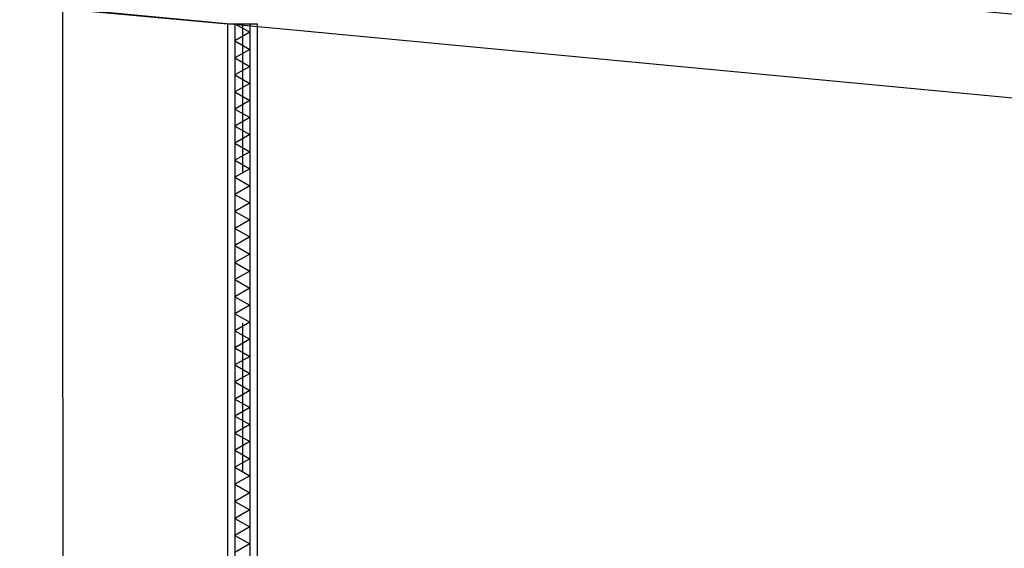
# Model space of a CAD drawing. Extents: x -19795 to 103381, y 127200 to 154480.
# Tile 59 of 76: x 66658 to 69952, y 138816 to 140582. Entities that reach past the tile are written whole.
import ezdxf

# ---------------------------------------------------------------- set-up
doc = ezdxf.new("R2010")
doc.units = 0
doc.header["$LTSCALE"] = 1000
doc.header["$MEASUREMENT"] = 0
doc.linetypes.add('DASHDOT', pattern=[1, 0.5, -0.25, 0, -0.25])
doc.layers.add('B03', color=7, linetype='CONTINUOUS')

msp = doc.modelspace()

# ---------------------------------------------------------------- linework, layer by layer
at = {"layer": 'B03', "color": 7, "linetype": 'Continuous'}
for p, q in [((67352.5, 140568.7), (67352.5, 137966)), ((67352.5, 140568.7), (67452.5, 140568.7)), ((67452.5, 140568.7), (67452.5, 137966))]:
    msp.add_line(p, q, dxfattribs=at)
at = {"layer": 'B03', "color": 1, "linetype": 'Continuous'}
for p, q in [((67377.5, 140568.7), (67377.5, 137966)), ((67427.5, 140568.7), (67427.5, 137966))]:
    msp.add_line(p, q, dxfattribs=at)
at = {"layer": 'B03', "color": 1, "linetype": 'DASHDOT'}
msp.add_line((67402.5, 140568.7), (67402.5, 137966), dxfattribs=at)
at = {"layer": 'B03', "color": 2, "linetype": 'Continuous'}
msp.add_lwpolyline([(56437.5, 141880.8), (85762.5, 139111.2), (85762.5, 138830), (56437.9, 141599.5)], close=True, dxfattribs=at)
at = {"layer": 'B03', "color": 1, "linetype": 'Continuous'}
msp.add_lwpolyline([(67352.5, 138016), (66802.5, 138016), (66802, 140619), (67352.5, 140568.7)], close=True, dxfattribs=at)
at = {"layer": 'B03', "color": 5, "linetype": 'Continuous'}
for points in [[(67377.5, 140568.7), (67427.5, 140540.2), (67377.5, 140511.7)], [(67377.5, 140511.7), (67427.5, 140483.2), (67377.5, 140454.7)], [(67377.5, 140454.7), (67427.5, 140426.2), (67377.5, 140397.7)], [(67377.5, 140397.7), (67427.5, 140369.2), (67377.5, 140340.7)], [(67377.5, 140340.7), (67427.5, 140312.2), (67377.5, 140283.7)], [(67377.5, 140283.7), (67427.5, 140255.2), (67377.5, 140226.7)], [(67377.5, 140226.7), (67427.5, 140198.2), (67377.5, 140169.7)], [(67377.5, 140169.7), (67427.5, 140141.2), (67377.5, 140112.7)], [(67377.5, 140112.7), (67427.5, 140084.2), (67377.5, 140055.7)], [(67377.5, 140055.7), (67427.5, 140027.2), (67377.5, 139998.7)], [(67377.5, 139998.7), (67427.5, 139970.2), (67377.5, 139941.7)], [(67377.5, 139941.7), (67427.5, 139913.2), (67377.5, 139884.7)], [(67377.5, 139884.7), (67427.5, 139856.2), (67377.5, 139827.7)], [(67377.5, 139827.7), (67427.5, 139799.2), (67377.5, 139770.7)], [(67377.5, 139770.7), (67427.5, 139742.2), (67377.5, 139713.7)], [(67377.5, 139713.7), (67427.5, 139685.2), (67377.5, 139656.7)], [(67377.5, 139656.7), (67427.5, 139628.2), (67377.5, 139599.7)], [(67377.5, 139599.7), (67427.5, 139571.2), (67377.5, 139542.7)], [(67377.5, 139542.7), (67427.5, 139514.2), (67377.5, 139485.7)], [(67377.5, 139485.7), (67427.5, 139457.2), (67377.5, 139428.7)], [(67377.5, 139428.7), (67427.5, 139400.2), (67377.5, 139371.7)], [(67377.5, 139371.7), (67427.5, 139343.2), (67377.5, 139314.7)], [(67377.5, 139314.7), (67427.5, 139286.2), (67377.5, 139257.7)], [(67377.5, 139257.7), (67427.5, 139229.2), (67377.5, 139200.7)], [(67377.5, 139200.7), (67427.5, 139172.2), (67377.5, 139143.7)], [(67377.5, 139143.7), (67427.5, 139115.2), (67377.5, 139086.7)], [(67377.5, 139086.7), (67427.5, 139058.2), (67377.5, 139029.7)], [(67377.5, 139029.7), (67427.5, 139001.2), (67377.5, 138972.7)], [(67377.5, 138972.7), (67427.5, 138944.2), (67377.5, 138915.7)], [(67377.5, 138915.7), (67427.5, 138887.2), (67377.5, 138858.7)], [(67377.5, 138858.7), (67427.5, 138830.2), (67377.5, 138801.7)]]:
    msp.add_lwpolyline(points, dxfattribs=at)

doc.saveas('drawing.dxf')
